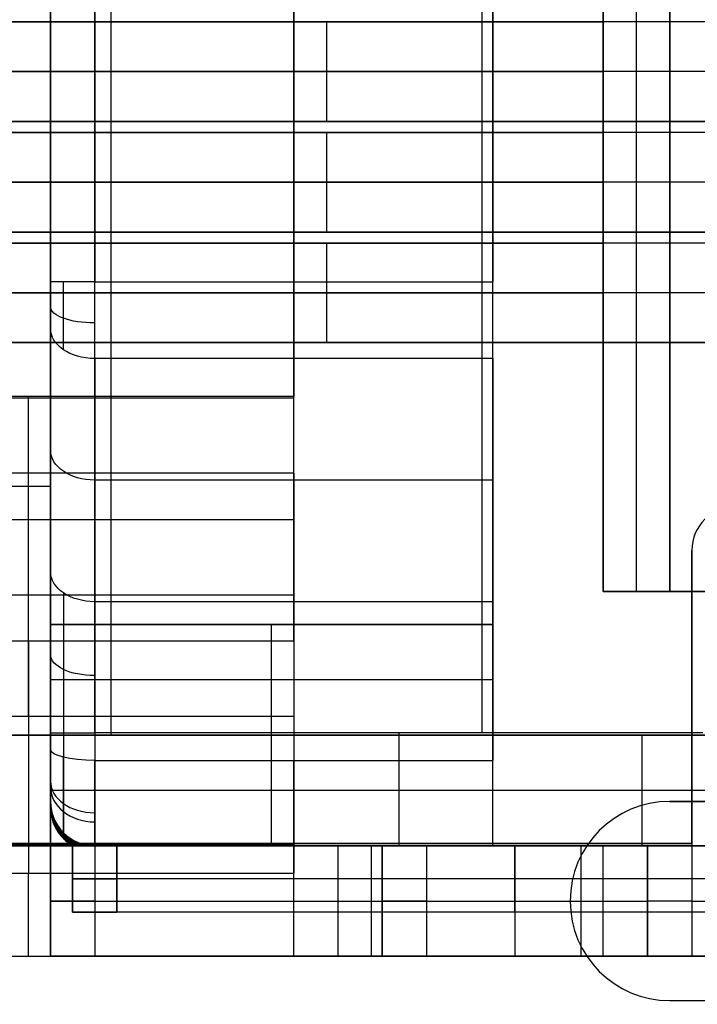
# Model space of a CAD drawing. Extents: x -64 to 57, y 4 to 161.
# Tile 69 of 256: x -57.32 to -54.25, y 66.79 to 71.24. Entities that reach past the tile are written whole.
import ezdxf

# ---------------------------------------------------------------- set-up
doc = ezdxf.new("R2010")
doc.units = 0
doc.layers.add('DEFAULT', color=7, linetype='CONTINUOUS')

msp = doc.modelspace()

# ---------------------------------------------------------------- linework, layer by layer
at = {"layer": 'DEFAULT', "color": 254}
for p, q in [((-57.1768, 80.9962, 42.9588), (-57.1768, 68.0162, 42.9588)), ((-56.9768, 68.0162, 43.1588), (-56.9768, 80.9962, 43.1588)), ((-56.9018, 68.0062, 37.5288), (-56.9018, 81.0062, 37.5288)), ((-55.2268, 80.9962, 43.1588), (-55.2268, 68.0162, 43.1588)), ((-55.1768, 68.5062, 38.1088), (-55.1768, 80.5062, 38.1088)), ((-54.6768, 68.6562, 40.0088), (-54.6768, 80.3562, 40.0088)), ((-54.6768, 80.3562, 41.9088), (-54.6768, 68.6562, 41.9088)), ((-54.6768, 68.6562, 40.9588), (-54.6768, 80.3562, 40.9588)), ((-54.5268, 68.6562, 40.0088), (-54.5268, 80.3562, 40.0088)), ((-54.3768, 68.6562, 40.0088), (-54.3768, 80.3562, 40.0088)), ((-54.3768, 80.3562, 39.6088), (-54.3768, 68.6562, 39.6088)), ((-54.3768, 68.6562, 39.8088), (-54.3768, 80.3562, 39.8088)), ((-57.1768, 70.0562, 38.8088), (-57.1768, 78.9643, 38.8088)), ((-56.9768, 78.9562, 38.6088), (-56.9768, 70.0562, 38.6088)), ((-56.0768, 70.0562, 38.6088), (-56.0768, 78.9562, 38.6088)), ((-55.1768, 78.9562, 38.6088), (-55.1768, 70.0562, 38.6088)), ((-56.0768, 74.5012, 38.1088), (-56.0768, 69.5374, 38.1088)), ((-56.0768, 74.5012, 38.6088), (-56.0768, 69.5374, 38.6088)), ((-57.1768, 71.2312, 41.3588), (-57.1768, 71.7812, 41.3588)), ((-57.1768, 71.2812, 40.6088), (-57.1768, 70.7312, 40.6088)), ((-61.7768, 71.2312, 41.3588), (-57.1768, 71.2312, 41.3588)), ((-61.7768, 71.2312, 41.2088), (-54.6768, 71.2312, 41.2088)), ((-54.6768, 71.2312, 41.2838), (-61.7768, 71.2312, 41.2838)), ((-54.0676, 71.2312, 41.2088), (-61.6768, 71.2312, 41.2088)), ((-54.0676, 71.2312, 41.4088), (-61.6768, 71.2312, 41.4088)), ((-54.0676, 71.2312, 41.3088), (-61.6768, 71.2312, 41.3088)), ((-57.1768, 70.7812, 41.3588), (-57.1768, 71.2312, 41.3588)), ((-54.6768, 71.2312, 41.3588), (-57.1768, 71.2312, 41.3588)), ((-55.9268, 70.7812, 41.3588), (-55.9268, 71.2312, 41.3588)), ((-54.6768, 70.7812, 41.3588), (-54.6768, 71.2312, 41.3588)), ((-54.6768, 71.2312, 41.3588), (-54.6768, 71.2312, 41.2088)), ((-54.6768, 71.2312, 41.2088), (-54.6768, 70.7812, 41.2088)), ((-61.7768, 71.0062, 41.2088), (-54.6768, 71.0062, 41.2088)), ((-53.7368, 71.0062, 41.2088), (-61.7768, 71.0062, 41.2088)), ((-53.7368, 71.0062, 41.4088), (-61.6768, 71.0062, 41.4088)), ((-54.6768, 71.0062, 41.3588), (-57.1768, 71.0062, 41.3588)), ((-57.1768, 70.7812, 41.3588), (-61.7768, 70.7812, 41.3588)), ((-54.6768, 70.7812, 41.2088), (-61.7768, 70.7812, 41.2088)), ((-54.6768, 70.7812, 41.2838), (-61.7768, 70.7812, 41.2838)), ((-61.6768, 70.7812, 41.2088), (-54.0676, 70.7812, 41.2088)), ((-54.0676, 70.7812, 41.4088), (-61.6768, 70.7812, 41.4088)), ((-54.0676, 70.7812, 41.3088), (-61.6768, 70.7812, 41.3088)), ((-57.1768, 70.2312, 41.3588), (-57.1768, 70.7812, 41.3588)), ((-57.1768, 70.7812, 41.3588), (-54.6768, 70.7812, 41.3588)), ((-56.0768, 70.7537, 38.6088), (-56.0768, 70.7537, 38.1088)), ((-54.6768, 70.7812, 41.2088), (-54.6768, 70.7812, 41.3588)), ((-57.1768, 70.7312, 40.6088), (-61.7768, 70.7312, 40.6088)), ((-61.7768, 70.7312, 40.7588), (-54.6768, 70.7312, 40.7588)), ((-54.6768, 70.7312, 40.6838), (-61.7768, 70.7312, 40.6838)), ((-54.0676, 70.7312, 40.5588), (-61.6768, 70.7312, 40.5588)), ((-54.0676, 70.7312, 40.7588), (-61.6768, 70.7312, 40.7588)), ((-54.0676, 70.7312, 40.6588), (-61.6768, 70.7312, 40.6588)), ((-57.1768, 70.7312, 40.6088), (-57.1768, 70.2812, 40.6088)), ((-54.6768, 70.7312, 40.6088), (-57.1768, 70.7312, 40.6088)), ((-55.9268, 70.2812, 40.6088), (-55.9268, 70.7312, 40.6088)), ((-54.6768, 70.7312, 40.7588), (-54.6768, 70.7312, 40.6088)), ((-54.6768, 70.7312, 40.6088), (-54.6768, 70.2812, 40.6088)), ((-54.6768, 70.2812, 40.7588), (-54.6768, 70.7312, 40.7588)), ((-53.7368, 70.5062, 40.5588), (-61.7768, 70.5062, 40.5588)), ((-61.7768, 70.5062, 40.7588), (-54.6768, 70.5062, 40.7588)), ((-53.7368, 70.5062, 40.7588), (-61.6768, 70.5062, 40.7588)), ((-54.6768, 70.5062, 40.6088), (-57.1768, 70.5062, 40.6088)), ((-61.7768, 70.2812, 40.6088), (-57.1768, 70.2812, 40.6088)), ((-54.6768, 70.2812, 40.7588), (-61.7768, 70.2812, 40.7588)), ((-54.6768, 70.2812, 40.6838), (-61.7768, 70.2812, 40.6838)), ((-61.6768, 70.2812, 40.5588), (-54.0676, 70.2812, 40.5588)), ((-54.0676, 70.2812, 40.7588), (-61.6768, 70.2812, 40.7588)), ((-54.0676, 70.2812, 40.6588), (-61.6768, 70.2812, 40.6588)), ((-57.1768, 70.2812, 40.6088), (-57.1768, 69.1312, 40.6088)), ((-57.1768, 70.2812, 40.6088), (-54.6768, 70.2812, 40.6088)), ((-54.6768, 70.2812, 40.6088), (-54.6768, 70.2812, 40.7588)), ((-61.7768, 70.2312, 41.3588), (-57.1768, 70.2312, 41.3588)), ((-61.7768, 70.2312, 41.2088), (-54.6768, 70.2312, 41.2088)), ((-54.6768, 70.2312, 41.2838), (-61.7768, 70.2312, 41.2838)), ((-54.0676, 70.2312, 41.2088), (-61.6768, 70.2312, 41.2088)), ((-54.0676, 70.2312, 41.4088), (-61.6768, 70.2312, 41.4088)), ((-54.0676, 70.2312, 41.3088), (-61.6768, 70.2312, 41.3088)), ((-57.1768, 69.7812, 41.3588), (-57.1768, 70.2312, 41.3588)), ((-54.6768, 70.2312, 41.3588), (-57.1768, 70.2312, 41.3588)), ((-55.9268, 69.7812, 41.3588), (-55.9268, 70.2312, 41.3588)), ((-54.6768, 69.7812, 41.3588), (-54.6768, 70.2312, 41.3588)), ((-54.6768, 70.2312, 41.3588), (-54.6768, 70.2312, 41.2088)), ((-54.6768, 70.2312, 41.2088), (-54.6768, 69.7812, 41.2088)), ((-56.9768, 70.0562, 38.6088), (-55.1768, 70.0562, 38.6088)), ((-61.7768, 70.0062, 41.2088), (-54.6768, 70.0062, 41.2088)), ((-53.7368, 70.0062, 41.2088), (-61.7768, 70.0062, 41.2088)), ((-53.7368, 70.0062, 41.4088), (-61.6768, 70.0062, 41.4088)), ((-54.6768, 70.0062, 41.3588), (-57.1768, 70.0062, 41.3588)), ((-57.1768, 68.7457, 39.9116), (-57.1768, 69.8454, 38.8915)), ((-57.1768, 69.7812, 41.3588), (-61.7768, 69.7812, 41.3588)), ((-54.6768, 69.7812, 41.2088), (-61.7768, 69.7812, 41.2088)), ((-54.6768, 69.7812, 41.2838), (-61.7768, 69.7812, 41.2838)), ((-61.6768, 69.7812, 41.2088), (-54.0676, 69.7812, 41.2088)), ((-54.0676, 69.7812, 41.4088), (-61.6768, 69.7812, 41.4088)), ((-54.0676, 69.7812, 41.3088), (-61.6768, 69.7812, 41.3088)), ((-57.1768, 69.1312, 41.3588), (-57.1768, 69.7812, 41.3588)), ((-57.1768, 69.7812, 41.3588), (-54.6768, 69.7812, 41.3588)), ((-54.6768, 69.7812, 41.2088), (-54.6768, 69.7812, 41.3588)), ((-55.1768, 69.7093, 38.7449), (-56.9768, 69.7093, 38.7449)), ((-56.9768, 69.7093, 38.7449), (-56.9768, 68.6097, 39.765)), ((-56.0768, 68.6097, 39.765), (-56.0768, 69.7093, 38.7449)), ((-55.1768, 69.7093, 38.7449), (-55.1768, 68.6097, 39.765)), ((-56.0768, 69.5374, 38.1088), (-58.4768, 69.5374, 38.1088)), ((-56.0768, 69.5374, 38.6088), (-58.4768, 69.5374, 38.6088)), ((-56.0768, 69.5306, 38.6114), (-58.4768, 69.5306, 38.6114)), ((-57.2768, 68.4314, 39.632), (-57.2768, 69.5306, 38.6114)), ((-56.0768, 68.4314, 39.632), (-56.0768, 69.5306, 38.6114)), ((-56.0768, 69.1904, 38.245), (-58.4768, 69.1904, 38.245)), ((-57.2768, 68.0912, 39.2656), (-57.2768, 69.1904, 38.245)), ((-56.0768, 69.1904, 38.245), (-56.0768, 68.0912, 39.2656)), ((-55.1768, 69.1595, 39.2549), (-56.9768, 69.1595, 39.2549)), ((-57.1768, 69.1312, 40.6088), (-61.6768, 69.1312, 40.6088)), ((-57.1768, 69.1312, 41.3588), (-61.6768, 69.1312, 41.3588)), ((-57.1768, 69.1312, 40.9838), (-61.6768, 69.1312, 40.9838)), ((-57.1768, 69.1312, 40.6088), (-57.1768, 69.1312, 41.3588)), ((-57.1768, 67.7062, 40.8831), (-57.1768, 69.1312, 40.8831)), ((-55.1768, 67.5062, 39.3788), (-55.1768, 69.0261, 39.3788)), ((-58.4768, 68.981, 39.1217), (-56.0768, 68.981, 39.1217)), ((-56.0768, 68.8873, 39.2088), (-56.0768, 68.1525, 39.2088)), ((-54.2768, 67.5162, 43.6588), (-54.2768, 68.8412, 43.6588)), ((-54.2768, 68.8412, 43.1588), (-54.2768, 68.8412, 43.6588)), ((-54.2768, 68.8412, 43.1588), (-54.2768, 67.5162, 43.1588)), ((-54.6768, 68.6562, 40.0088), (-54.3768, 68.6562, 40.0088)), ((-54.6768, 68.6562, 41.9088), (-54.6768, 68.6562, 40.0088)), ((-52.9768, 68.6562, 41.9088), (-54.6768, 68.6562, 41.9088)), ((-53.2768, 68.6562, 40.5688), (-54.6768, 68.6562, 40.5688)), ((-54.3768, 68.6562, 39.6088), (-53.4268, 68.6562, 39.6088)), ((-54.3768, 68.6562, 40.0088), (-54.3768, 68.6562, 39.6088)), ((-58.4768, 68.6408, 38.7553), (-56.0768, 68.6408, 38.7553)), ((-55.1768, 68.6097, 39.765), (-56.9768, 68.6097, 39.765)), ((-57.1768, 68.5062, 38.1088), (-57.1768, 68.5062, 38.7288)), ((-57.1768, 68.0062, 38.1088), (-57.1768, 68.5062, 38.1088)), ((-57.1768, 68.5062, 38.1088), (-55.1768, 68.5062, 38.1088)), ((-57.1768, 68.5062, 38.7288), (-55.1768, 68.5062, 38.7288)), ((-57.1768, 68.5062, 38.7288), (-57.1768, 68.0062, 38.9788)), ((-57.1768, 67.5062, 38.5438), (-57.1768, 68.5062, 38.5438)), ((-55.1768, 68.5062, 38.4188), (-57.1768, 68.5062, 38.4188)), ((-56.1768, 68.5062, 38.7288), (-56.1768, 68.5062, 38.1088)), ((-56.1768, 68.0062, 38.9788), (-56.1768, 68.5062, 38.7288)), ((-55.1768, 68.5062, 38.7288), (-55.1768, 68.5062, 38.1088)), ((-55.1768, 68.0062, 38.9788), (-55.1768, 68.5062, 38.7288)), ((-56.0768, 68.4314, 39.632), (-58.4768, 68.4314, 39.632)), ((-55.1768, 68.2562, 38.8538), (-57.1768, 68.2562, 38.8538)), ((-56.0768, 68.0912, 39.2656), (-58.4768, 68.0912, 39.2656)), ((-61.9768, 68.0062, 37.5288), (-51.8268, 68.0062, 37.5288)), ((-61.9768, 68.0062, 38.1088), (-57.1768, 68.0062, 38.1088)), ((-51.8268, 68.0062, 37.9388), (-61.9768, 68.0062, 37.9388)), ((-57.1768, 68.0062, 38.1088), (-57.1768, 68.0062, 38.3488)), ((-57.1768, 68.0062, 38.3488), (-51.8268, 68.0062, 38.3488)), ((-57.1768, 68.0062, 38.3488), (-57.1768, 67.5062, 38.3488)), ((-57.1768, 68.0062, 38.9788), (-57.1768, 67.5062, 38.9788)), ((-55.1768, 68.0062, 38.9788), (-57.1768, 68.0062, 38.9788)), ((-57.1768, 68.0062, 38.9788), (-57.1768, 68.0062, 38.1088)), ((-54.2268, 68.0162, 43.1588), (-56.9768, 68.0162, 43.1588)), ((-56.9018, 68.0062, 38.3488), (-56.9018, 68.0062, 37.5288)), ((-56.1768, 67.5062, 38.9788), (-56.1768, 68.0062, 38.9788)), ((-55.1768, 67.5062, 38.9788), (-55.1768, 68.0062, 38.9788)), ((-54.5018, 67.5062, 38.3488), (-54.5018, 68.0062, 38.3488)), ((-54.2768, 67.9237, 43.6588), (-54.2768, 67.9237, 43.1588)), ((-56.9768, 67.8921, 40.1541), (-55.1768, 67.8921, 40.1541)), ((-51.8268, 67.7562, 38.3488), (-57.1768, 67.7562, 38.3488)), ((-55.1768, 67.7562, 38.9788), (-57.1768, 67.7562, 38.9788)), ((-57.1768, 67.7062, 41.5355), (-57.1768, 67.7062, 40.6488)), ((-57.1768, 67.6794, 41.7088), (-57.1768, 67.7062, 41.5355)), ((-57.1768, 67.7062, 42.282), (-57.1768, 67.6794, 42.1088)), ((-57.1768, 67.7062, 42.6488), (-57.1768, 67.7062, 42.282)), ((-57.1768, 67.6794, 42.1088), (-57.1768, 67.6794, 41.7088)), ((-57.1499, 67.5792, 41.7088), (-57.118, 67.5645, 41.5355)), ((-57.118, 67.5645, 42.282), (-57.1499, 67.5792, 42.1088)), ((-64.0768, 67.5162, 43.6588), (-54.2768, 67.5162, 43.6588)), ((-54.2768, 67.5162, 43.1588), (-64.0768, 67.5162, 43.1588)), ((-54.2768, 67.5062, 43.1488), (-64.0768, 67.5062, 43.1488)), ((-58.4768, 67.5136, 40.1413), (-56.0768, 67.5136, 40.1413)), ((-58.4768, 67.5062, 40.151), (-56.0768, 67.5062, 40.151)), ((-57.1768, 67.5062, 41.7088), (-57.1768, 67.5062, 42.1088)), ((-57.1768, 67.5062, 41.7088), (-57.1768, 67.0062, 41.7088)), ((-57.1768, 67.0062, 42.1088), (-57.1768, 67.5062, 42.1088)), ((-57.1768, 67.5062, 41.9088), (-57.1768, 67.0062, 41.9088)), ((-57.1768, 67.5062, 38.3488), (-51.8268, 67.5062, 38.3488)), ((-57.1768, 67.5062, 38.9788), (-57.1768, 67.5062, 38.3488)), ((-57.1768, 67.5062, 38.9788), (-55.1768, 67.5062, 38.9788)), ((-57.0768, 67.2062, 41.7088), (-57.0768, 67.5062, 41.7088)), ((-57.0768, 67.5062, 42.1088), (-57.0768, 67.2062, 42.1088)), ((-57.0768, 67.5062, 41.7088), (-57.0768, 67.5062, 42.1088)), ((-57.0768, 67.2062, 41.9088), (-57.0768, 67.5062, 41.9088)), ((-56.9768, 67.5062, 42.3088), (-54.4768, 67.5062, 42.3088)), ((-53.5768, 67.5062, 41.5088), (-56.9768, 67.5062, 41.5088)), ((-56.9768, 67.5062, 42.3088), (-56.9768, 67.0062, 42.3088)), ((-56.9768, 67.5062, 41.5088), (-56.9768, 67.0062, 41.5088)), ((-56.9768, 67.5062, 40.6488), (-56.9768, 67.5062, 41.5355)), ((-55.1768, 67.5062, 40.6488), (-56.9768, 67.5062, 40.6488)), ((-56.9768, 67.5062, 42.282), (-56.9768, 67.5062, 42.6488)), ((-56.9768, 67.5062, 42.6488), (-54.2268, 67.5062, 42.6488)), ((-52.7268, 67.5062, 42.5588), (-56.9768, 67.5062, 42.5588)), ((-56.9768, 67.5062, 42.282), (-56.9768, 67.5062, 42.6488)), ((-56.8768, 67.5062, 41.5088), (-53.2768, 67.5062, 41.5088)), ((-56.8768, 67.5062, 41.5088), (-56.8768, 67.2062, 41.5088)), ((-56.8768, 67.2062, 42.3088), (-56.8768, 67.5062, 42.3088)), ((-53.2768, 67.5062, 42.3088), (-56.8768, 67.5062, 42.3088)), ((-56.0768, 67.5062, 40.151), (-56.0768, 67.5062, 40.3088)), ((-56.0768, 67.0062, 40.3088), (-56.0768, 67.5062, 40.3088)), ((-55.8768, 67.5062, 40.5088), (-55.8768, 67.0062, 40.5088)), ((-55.7268, 67.5062, 42.3088), (-55.7268, 67.0062, 42.3088)), ((-55.6768, 67.5062, 40.3088), (-55.6768, 67.5062, 38.7088)), ((-55.6768, 67.5062, 40.3088), (-55.6768, 67.0062, 40.3088)), ((-55.6768, 67.0062, 38.7088), (-55.6768, 67.5062, 38.7088)), ((-55.6768, 67.5062, 39.2138), (-52.4768, 67.5062, 39.2138)), ((-55.6768, 67.5062, 39.5088), (-55.6768, 67.0062, 39.5088)), ((-55.4768, 67.5062, 38.5088), (-54.6768, 67.5062, 38.5088)), ((-55.4768, 67.5062, 38.5088), (-55.4768, 67.0062, 38.5088)), ((-55.1768, 67.5062, 38.9788), (-55.1768, 67.5062, 40.6488)), ((-52.4768, 67.5062, 39.9422), (-55.1768, 67.5062, 39.9422)), ((-55.0768, 67.5062, 38.5088), (-55.0768, 67.0062, 38.5088)), ((-55.0768, 67.5062, 41.5088), (-55.0768, 67.2062, 41.5088)), ((-55.0768, 67.2062, 42.3088), (-55.0768, 67.5062, 42.3088)), ((-54.8518, 67.5062, 42.6488), (-54.8518, 67.5062, 42.3088)), ((-54.7768, 67.0062, 41.5088), (-54.7768, 67.5062, 41.5088)), ((-54.6768, 67.0062, 38.5088), (-54.6768, 67.5062, 38.5088)), ((-54.5018, 67.5062, 41.5088), (-54.5018, 67.5062, 38.3488)), ((-54.4768, 67.0062, 42.3088), (-54.4768, 67.5062, 42.3088)), ((-54.4768, 67.5062, 38.3088), (-54.4768, 67.5062, 35.4788)), ((-54.4768, 67.5062, 38.3088), (-54.4768, 67.0062, 38.3088)), ((-54.4768, 67.0062, 35.4788), (-54.4768, 67.5062, 35.4788)), ((-54.4768, 67.5062, 36.8938), (-54.4768, 67.0062, 36.8938)), ((-54.2768, 67.5062, 42.5088), (-54.2768, 67.0062, 42.5088)), ((-54.2768, 67.5062, 43.1488), (-54.2768, 67.5062, 42.5088)), ((-54.2768, 67.5062, 35.2788), (-52.6768, 67.5062, 35.2788)), ((-54.2768, 67.5062, 35.2788), (-54.2768, 67.0062, 35.2788)), ((-54.2768, 67.5062, 43.0838), (-54.2768, 67.0062, 43.0838)), ((-58.4768, 67.3827, 39.6588), (-56.0768, 67.3827, 39.6588)), ((-57.0768, 67.3562, 42.1088), (-57.0768, 67.3562, 41.7088)), ((-53.2768, 67.3562, 41.5088), (-56.8768, 67.3562, 41.5088)), ((-53.2768, 67.3562, 42.3088), (-56.8768, 67.3562, 42.3088)), ((-57.1768, 67.2562, 42.1088), (-57.1768, 67.2562, 41.7088)), ((-56.9768, 67.2562, 42.3088), (-54.4768, 67.2562, 42.3088)), ((-55.6768, 67.2562, 38.7088), (-55.6768, 67.2562, 40.3088)), ((-55.4768, 67.2562, 38.5088), (-54.6768, 67.2562, 38.5088)), ((-54.4768, 67.2562, 35.4788), (-54.4768, 67.2562, 38.3088)), ((-54.2768, 67.2562, 35.2788), (-52.6768, 67.2562, 35.2788)), ((-57.0768, 67.2062, 42.1088), (-57.0768, 67.2062, 41.7088)), ((-53.2768, 67.2062, 41.9088), (-57.0768, 67.2062, 41.9088)), ((-53.2768, 67.2062, 41.5088), (-56.8768, 67.2062, 41.5088)), ((-53.2768, 67.2062, 42.3088), (-56.8768, 67.2062, 42.3088)), ((-55.1768, 67.2062, 41.5088), (-55.1768, 67.2062, 42.3088)), ((-64.0768, 67.0062, 43.1488), (-54.2768, 67.0062, 43.1488)), ((-58.4768, 67.0062, 40.151), (-56.0768, 67.0062, 40.151)), ((-57.1768, 67.0062, 41.7088), (-57.1768, 67.0062, 42.1088)), ((-53.5768, 67.0062, 41.5088), (-56.9768, 67.0062, 41.5088)), ((-56.9768, 67.0062, 42.3088), (-54.4768, 67.0062, 42.3088)), ((-56.0768, 67.0062, 40.151), (-56.0768, 67.0062, 40.3088)), ((-55.6768, 67.0062, 40.3088), (-55.6768, 67.0062, 38.7088)), ((-55.6768, 67.0062, 39.2138), (-52.4768, 67.0062, 39.2138)), ((-55.4768, 67.0062, 38.5088), (-54.6768, 67.0062, 38.5088)), ((-54.4768, 67.0062, 38.3088), (-54.4768, 67.0062, 35.4788)), ((-54.2768, 67.0062, 42.5088), (-54.2768, 67.0062, 43.1488)), ((-54.2768, 67.0062, 35.2788), (-52.6768, 67.0062, 35.2788))]:
    msp.add_line(p, q, dxfattribs=at)
at = {"layer": 'DEFAULT', "color": 156}
for p, q in [((-54.3768, 67.7063, 37.5166), (-54.3768, 67.7063, 35.8806)), ((-52.5768, 67.7063, 35.8806), (-54.3768, 67.7063, 35.8806)), ((-52.5768, 67.7063, 37.5166), (-54.3768, 67.7063, 37.5166)), ((-54.3768, 67.7063, 36.6986), (-52.5768, 67.7063, 36.6986)), ((-54.8268, 67.2563, 35.8806), (-54.8268, 67.2563, 37.5166)), ((-54.3768, 66.8063, 35.8806), (-52.5768, 66.8063, 35.8806)), ((-54.3768, 66.8063, 35.8806), (-54.3768, 66.8063, 37.5166)), ((-54.3768, 66.8063, 37.5166), (-52.5768, 66.8063, 37.5166)), ((-54.3768, 66.8063, 36.6986), (-52.5768, 66.8063, 36.6986))]:
    msp.add_line(p, q, dxfattribs=at)
at = {"layer": 'DEFAULT', "color": 1, "extrusion": (-1.20336e-07, -1.63837e-11, 1)}
msp.add_arc((2114.1223, 83.1513, 66.7525), 2172.5478, 178.0626042, 181.9590105, dxfattribs=at)
at = {"layer": 'DEFAULT', "color": 1, "extrusion": (1.21146e-07, 1.64666e-11, 1)}
msp.add_arc((2114.1246, 83.1513, 30.4225), 2172.5492, 178.0626034, 181.9590034, dxfattribs=at)
at = {"layer": 'DEFAULT', "color": 1, "extrusion": (-8.19297e-05, -1.02067e-08, 1)}
msp.add_arc((2109.4242, 83.1507, 30.4411), 2167.4488, 178.0582714, 181.963356, dxfattribs=at)
at = {"layer": 'DEFAULT', "color": 1, "extrusion": (8.1905e-05, 1.02059e-08, 1)}
msp.add_arc((2109.4164, 83.1507, 66.7338), 2167.4489, 178.0582742, 181.9633612, dxfattribs=at)
at = {"layer": 'DEFAULT', "color": 1, "extrusion": (0.026177, -5.2664e-15, 0.999657)}
msp.add_arc((83.1488, -2118.5656, 30.1222), 2177.1597, 90.3056479, 91.9301712, dxfattribs=at)
at = {"layer": 'DEFAULT', "color": 1, "extrusion": (-0.026177, -7.7076e-15, 0.999657)}
msp.add_arc((-83.1488, 2121.1093, 67.0195), 2177.1597, 270.3056479, 271.9301871, dxfattribs=at)
at = {"layer": 'DEFAULT', "color": 254, "extrusion": (-4.37114e-08, 1, -1.77636e-14)}
msp.add_arc((56.9768, 38.8088, 70.0562), 0.2, 270, 0, dxfattribs=at)
at = {"layer": 'DEFAULT', "color": 254, "extrusion": (1, 4.37113e-08, -3.34796e-13)}
msp.add_arc((70.0562, 39.1188, -57.1768), 0.31, 227.1476, 270, dxfattribs=at)
at = {"layer": 'DEFAULT', "color": 254, "extrusion": (1, 4.37114e-08, 1.22194e-14)}
msp.add_arc((70.0562, 39.1188, -57.1183), 0.4514, 227.1476, 270, dxfattribs=at)
at = {"layer": 'DEFAULT', "color": 254, "extrusion": (1, 4.37114e-08, -1.76309e-15)}
msp.add_arc((70.0562, 39.1188, -56.9768), 0.51, 227.1476, 270, dxfattribs=at)
at = {"layer": 'DEFAULT', "color": 254, "extrusion": (1, 4.37114e-08, 0)}
for centre, radius, start, end in [((70.0562, 39.1188, -56.0768), 0.51, 227.1476, 270), ((69.5374, 38.6188, -57.2768), 0.51, 227.1219, 270), ((69.5374, 38.6188, -57.2768), 0.01, 227.1219, 270), ((67.4925, 38.5607, -56.0768), 1.6428, 47.1476, 75.9194), ((66.94, 38.0258, -57.2768), 2.1919, 47.1219, 74.8301), ((66.94, 38.0258, -57.2768), 1.6919, 47.1219, 74.8301), ((68.0162, 42.6488, -56.9768), 0.51, 90, 180), ((68.0162, 42.6488, -55.6018), 0.51, 90, 180), ((68.0162, 40.6488, -56.0768), 0.51, 180, 255.9194), ((67.5162, 40.151, -57.2768), 0.01, 180, 254.8301), ((67.5162, 40.151, -57.2768), 0.51, 180, 254.8301)]:
    msp.add_arc(centre, radius, start, end, dxfattribs=at)
at = {"layer": 'DEFAULT', "color": 254, "extrusion": (1, 4.37114e-08, -2.23133e-15)}
msp.add_arc((70.0562, 39.1188, -55.1768), 0.51, 227.1476, 270, dxfattribs=at)
at = {"layer": 'DEFAULT', "color": 254, "extrusion": (-4.06905e-08, 0.930889, -0.365302)}
msp.add_arc((56.9768, 61.6969, 50.9244), 0.2, 270, 0, dxfattribs=at)
at = {"layer": 'DEFAULT', "color": 254, "extrusion": (-3.20452e-08, 0.733109, -0.680111)}
for centre, end in [((56.9768, 76.0143, 24.7537), 360), ((56.9768, 76.0143, 24.0037), 0), ((56.9768, 76.0143, 23.2538), 360)]:
    msp.add_arc(centre, 0.2, 270, end, dxfattribs=at)
at = {"layer": 'DEFAULT', "color": 254, "extrusion": (1, 4.37114e-08, 1.19834e-18)}
for centre, radius, start, end in [((69.5374, 38.6188, -56.0768), 0.51, 227.1219, 270), ((69.5374, 38.6188, -56.0768), 0.01, 227.1219, 270), ((66.94, 38.0258, -56.0768), 2.1919, 47.1219, 74.8301), ((67.5162, 40.151, -56.0768), 0.01, 180, 254.8301), ((67.5162, 40.151, -56.0768), 0.51, 180, 254.8301)]:
    msp.add_arc(centre, radius, start, end, dxfattribs=at)
at = {"layer": 'DEFAULT', "color": 254}
for centre, start, end in [((-54.0768, 68.8412, 43.6588), 90, 180), ((-54.0768, 68.8412, 43.1588), 90, 180), ((-54.0768, 68.8412, 43.4088), 90, 180), ((-56.9768, 67.7062, 40.6488), 180, 270), ((-56.9768, 67.7062, 41.5355), 180, 270), ((-56.9768, 67.7062, 42.6488), 180, 270), ((-56.9768, 67.7062, 41.0922), 180, 270), ((-56.9768, 67.7062, 42.4654), 180, 270.0003), ((-56.9768, 67.6794, 41.7088), 180, 240), ((-56.9768, 67.6794, 42.1088), 180, 240), ((-56.9768, 67.6794, 41.9088), 180, 240)]:
    msp.add_arc(centre, 0.2, start, end, dxfattribs=at)
at = {"layer": 'DEFAULT', "color": 254, "extrusion": (1, 4.37114e-08, -8.19937e-15)}
msp.add_arc((67.4925, 38.5607, -57.1768), 1.8428, 47.1476, 75.9194, dxfattribs=at)
at = {"layer": 'DEFAULT', "color": 254, "extrusion": (1, 4.37116e-08, 2.82194e-13)}
msp.add_arc((67.4925, 38.5607, -57.1183), 1.7013, 47.1476, 75.9194, dxfattribs=at)
at = {"layer": 'DEFAULT', "color": 254, "extrusion": (1, 4.37114e-08, -1.87365e-16)}
msp.add_arc((67.4925, 38.5607, -56.9768), 1.6428, 47.1476, 75.9194, dxfattribs=at)
at = {"layer": 'DEFAULT', "color": 254, "extrusion": (1, 4.37114e-08, 1.50295e-15)}
msp.add_arc((67.4925, 38.5607, -55.1768), 1.6428, 47.1476, 75.9194, dxfattribs=at)
at = {"layer": 'DEFAULT', "color": 254, "extrusion": (-3.84264e-08, 0.879096, -0.476645)}
msp.add_arc((56.9768, 67.9112, 40.9526), 0.2, 270, 360, dxfattribs=at)
at = {"layer": 'DEFAULT', "color": 254, "extrusion": (1, 4.37114e-08, 1.19833e-18)}
msp.add_arc((66.94, 38.0258, -56.0768), 1.6919, 47.1219, 74.8301, dxfattribs=at)
at = {"layer": 'DEFAULT', "color": 254, "extrusion": (1, 4.37114e-08, 4.35884e-16)}
msp.add_arc((68.0162, 42.6488, -57.1768), 0.31, 90, 180, dxfattribs=at)
at = {"layer": 'DEFAULT', "color": 254, "extrusion": (-4.37114e-08, 1, 4.70198e-38)}
msp.add_arc((56.9768, 42.9588, 68.0162), 0.2, 0, 90, dxfattribs=at)
at = {"layer": 'DEFAULT', "color": 254, "extrusion": (1, 4.37115e-08, -7.95147e-14)}
msp.add_arc((68.0162, 42.6488, -57.1183), 0.4514, 90, 180, dxfattribs=at)
at = {"layer": 'DEFAULT', "color": 254, "extrusion": (1, 4.37114e-08, 5.84082e-14)}
msp.add_arc((68.0162, 40.6488, -57.1768), 0.31, 180, 255.9194, dxfattribs=at)
at = {"layer": 'DEFAULT', "color": 254, "extrusion": (-4.23972e-08, 0.969954, -0.243287)}
msp.add_arc((56.9768, 55.6649, 56.0833), 0.2, 270, 360, dxfattribs=at)
at = {"layer": 'DEFAULT', "color": 254, "extrusion": (1, 4.37114e-08, -3.17664e-14)}
msp.add_arc((68.0162, 40.6488, -57.1183), 0.4514, 180, 255.9194, dxfattribs=at)
at = {"layer": 'DEFAULT', "color": 254, "extrusion": (1, 4.37114e-08, -1.56563e-32)}
msp.add_arc((68.0162, 40.6488, -56.9768), 0.51, 180, 255.9194, dxfattribs=at)
at = {"layer": 'DEFAULT', "color": 254, "extrusion": (1, 4.37114e-08, -2.13875e-16)}
msp.add_arc((68.0162, 40.6488, -55.1768), 0.51, 180, 255.9194, dxfattribs=at)
at = {"layer": 'DEFAULT', "color": 254, "extrusion": (-3.09086e-08, 0.707107, 0.707107)}
msp.add_arc((56.9768, -17.6275, 78.2519), 0.2, 0, 90, dxfattribs=at)
at = {"layer": 'DEFAULT', "color": 254, "extrusion": (2.68871e-08, -0.615107, 0.788444)}
msp.add_arc((-56.9768, 78.3203, -9.788), 0.2, 180, 270, dxfattribs=at)
at = {"layer": 'DEFAULT', "color": 254, "extrusion": (-7.03087e-07, 7.03081e-07, 1)}
msp.add_arc((-56.9768, 67.7062, 42.282), 0.2, 180, 270.0005, dxfattribs=at)
at = {"layer": 'DEFAULT', "color": 254, "extrusion": (3.43385e-09, -0.078575, 0.996908)}
msp.add_arc((-56.9768, 70.7614, 36.1092), 0.2, 180, 267.0337, dxfattribs=at)
at = {"layer": 'DEFAULT', "color": 254, "extrusion": (-3.3786e-09, 0.077299, 0.997008)}
msp.add_arc((56.9768, -64.2361, 47.3673), 0.2, 0, 87.0895, dxfattribs=at)
at = {"layer": 'DEFAULT', "color": 254, "extrusion": (-6.30172e-09, 0.144137, 0.989558)}
msp.add_arc((56.9768, -60.9078, 51.5559), 0.2, 360, 83.7004, dxfattribs=at)
at = {"layer": 'DEFAULT', "color": 254, "extrusion": (6.37159e-09, -0.145762, 0.98932)}
msp.add_arc((-56.9768, 73.0405, 31.267), 0.2, 180, 263.6012, dxfattribs=at)
at = {"layer": 'DEFAULT', "color": 254, "extrusion": (-8.5955e-09, 0.196686, 0.980467)}
msp.add_arc((56.9768, -58.0733, 54.7077), 0.2, 0, 79.7676, dxfattribs=at)
at = {"layer": 'DEFAULT', "color": 254, "extrusion": (8.65593e-09, -0.198019, 0.980198)}
msp.add_arc((-56.9768, 74.5963, 27.3718), 0.2, 180, 259.6377, dxfattribs=at)
at = {"layer": 'DEFAULT', "color": 254, "extrusion": (-1.0024e-08, 0.229331, 0.973349)}
msp.add_arc((56.9768, -56.2135, 56.5951), 0.2, 0, 75.275, dxfattribs=at)
at = {"layer": 'DEFAULT', "color": 254, "extrusion": (1.00506e-08, -0.22993, 0.973207)}
msp.add_arc((-56.9768, 75.4508, 24.9428), 0.2, 180, 255.1309, dxfattribs=at)
at = {"layer": 'DEFAULT', "color": 254, "extrusion": (-1.02173e-08, 0.233771, 0.972292)}
msp.add_arc((56.9768, -55.9546, 56.8289), 0.2, 0, 70.3465, dxfattribs=at)
at = {"layer": 'DEFAULT', "color": 254, "extrusion": (1.02003e-08, -0.233371, 0.972388)}
msp.add_arc((-56.9768, 75.5386, 24.6979), 0.2, 180, 250.2001, dxfattribs=at)
at = {"layer": 'DEFAULT', "color": 254, "extrusion": (-8.70638e-09, 0.199291, 0.97994)}
msp.add_arc((56.9768, -57.926, 54.7955), 0.2, 0, 65.4361, dxfattribs=at)
at = {"layer": 'DEFAULT', "color": 254, "extrusion": (8.64332e-09, -0.197758, 0.980251)}
msp.add_arc((-56.9768, 74.5872, 27.458), 0.2, 180, 245.3144, dxfattribs=at)
at = {"layer": 'DEFAULT', "color": 254, "extrusion": (5.07982e-09, -0.116218, 0.993224)}
msp.add_arc((-56.9768, 72.0669, 33.5392), 0.2, 180, 241.4846, dxfattribs=at)
at = {"layer": 'DEFAULT', "color": 254, "extrusion": (-5.16071e-09, 0.118088, 0.993003)}
msp.add_arc((56.9768, -62.2321, 49.828), 0.2, 0, 61.5365, dxfattribs=at)
at = {"layer": 'DEFAULT', "color": 156}
for centre, start, end in [((-54.3768, 67.2563, 37.5166), 90, 180), ((-54.3768, 67.2563, 35.8806), 90, 180), ((-54.3768, 67.2563, 36.6986), 90, 180), ((-54.3768, 67.2563, 37.5166), 180, 270), ((-54.3768, 67.2563, 35.8806), 180, 270), ((-54.3768, 67.2563, 36.6986), 180, 270)]:
    msp.add_arc(centre, 0.45, start, end, dxfattribs=at)
at = {"layer": 'DEFAULT', "color": 254, "extrusion": (-4.37114e-08, 1, 1.71984e-16)}
for centre, start, end in [((56.9768, 42.1088, 67.5062), 360, 90), ((56.9768, 41.7088, 67.5062), 270, 0), ((55.8768, 40.3088, 67.5062), 0, 180), ((55.4768, 38.7088, 67.5062), 270, 0), ((54.6768, 38.3088, 67.5062), 90, 180), ((56.9768, 42.1088, 67.0062), 0, 90), ((56.9768, 41.7088, 67.0062), 270, 0), ((55.8768, 40.3088, 67.0062), 0, 180), ((54.4768, 42.5088, 67.0062), 180, 270)]:
    msp.add_arc(centre, 0.2, start, end, dxfattribs=at)
at = {"layer": 'DEFAULT', "color": 254, "extrusion": (-4.37115e-08, 1, -2.03834e-13)}
msp.add_arc((56.8768, 41.7088, 67.5062), 0.2, 300, 0, dxfattribs=at)
at = {"layer": 'DEFAULT', "color": 254, "extrusion": (-4.36644e-08, 1, -4.84964e-11)}
msp.add_arc((56.8768, 42.1088, 67.5062), 0.2, 0.0001, 60.0006, dxfattribs=at)
at = {"layer": 'DEFAULT', "color": 254, "extrusion": (-4.37114e-08, 1, -3.58033e-14)}
msp.add_arc((56.8768, 41.7088, 67.5062), 0.2, 270, 300, dxfattribs=at)
at = {"layer": 'DEFAULT', "color": 254, "extrusion": (-4.37027e-08, 1, 1.42699e-10)}
msp.add_arc((56.8768, 42.1088, 67.5062), 0.2, 60.0001, 89.9997, dxfattribs=at)
at = {"layer": 'DEFAULT', "color": 254, "extrusion": (-4.37114e-08, 1, -1.31507e-14)}
msp.add_arc((54.4768, 42.5088, 67.5062), 0.2, 180, 270, dxfattribs=at)
at = {"layer": 'DEFAULT', "color": 254, "extrusion": (-4.37114e-08, 1, 9.05377e-15)}
msp.add_arc((54.2768, 35.4788, 67.5062), 0.2, 270, 0, dxfattribs=at)
at = {"layer": 'DEFAULT', "color": 254, "extrusion": (1, 4.37114e-08, 1.04504e-14)}
msp.add_arc((67.5162, 43.1488, -54.2768), 0.51, 90, 180, dxfattribs=at)
at = {"layer": 'DEFAULT', "color": 254, "extrusion": (1, 4.37109e-08, 5.32908e-13)}
msp.add_arc((67.5162, 43.1488, -54.2768), 0.01, 90, 180, dxfattribs=at)
at = {"layer": 'DEFAULT', "color": 254, "extrusion": (-4.37114e-08, 1, 0)}
for centre, start, end in [((56.8768, 41.7088, 67.3562), 270, 0), ((56.8768, 42.1088, 67.3562), 0, 90), ((56.9768, 42.1088, 67.2562), 0, 90), ((55.8768, 40.3088, 67.2562), 0, 180), ((55.4768, 38.7088, 67.2562), 270, 360), ((54.6768, 38.3088, 67.2562), 90, 180), ((54.4768, 42.5088, 67.2562), 180, 270), ((54.2768, 35.4788, 67.2562), 270, 0)]:
    msp.add_arc(centre, 0.2, start, end, dxfattribs=at)
at = {"layer": 'DEFAULT', "color": 254, "extrusion": (-4.37114e-08, 1, -7.10543e-15)}
msp.add_arc((56.9768, 41.7088, 67.2562), 0.2, 270, 0, dxfattribs=at)
at = {"layer": 'DEFAULT', "color": 254, "extrusion": (-4.37114e-08, 1, -4.44089e-15)}
msp.add_arc((56.8768, 41.7088, 67.2062), 0.2, 270, 0, dxfattribs=at)
at = {"layer": 'DEFAULT', "color": 254, "extrusion": (-4.37114e-08, 1, 4.93038e-30)}
msp.add_arc((56.8768, 42.1088, 67.2062), 0.2, 0, 90, dxfattribs=at)
at = {"layer": 'DEFAULT', "color": 254, "extrusion": (-4.37114e-08, 1, -4.26891e-15)}
for centre, start, end in [((55.4768, 38.7088, 67.0062), 270, 0), ((54.6768, 38.3088, 67.0062), 90, 180), ((54.2768, 35.4788, 67.0062), 270, 0)]:
    msp.add_arc(centre, 0.2, start, end, dxfattribs=at)

doc.saveas('drawing.dxf')
